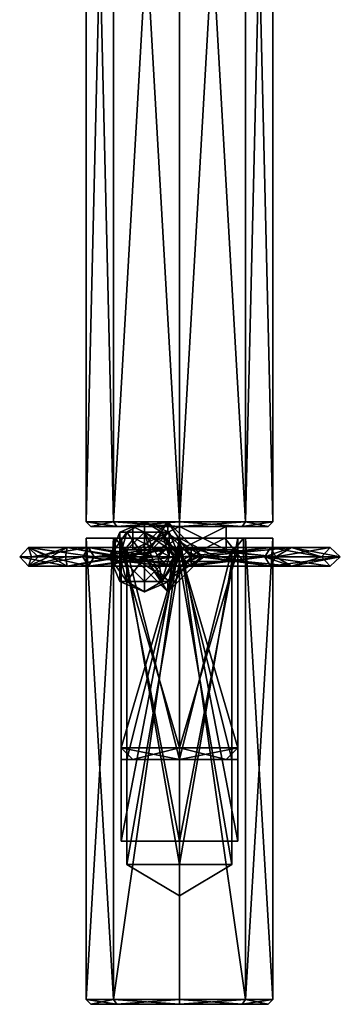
# Model space of a CAD drawing. Header units: millimetres. Extents: x -25 to 25, y -540 to 541.
# Tile 1 of 55: x -7 to 7, y -540 to -497. Entities that reach past the tile are written whole.
import ezdxf

# ---------------------------------------------------------------- set-up
doc = ezdxf.new("R2010")
doc.units = ezdxf.units.MM
doc.header["$LTSCALE"] = 33.374815
for name, color, linetype in [('222', 7, 'CONTINUOUS'), ('223', 7, 'CONTINUOUS'), ('224', 7, 'CONTINUOUS'), ('225', 7, 'CONTINUOUS'), ('226', 7, 'CONTINUOUS'), ('227', 7, 'CONTINUOUS'), ('228', 7, 'CONTINUOUS'), ('229', 7, 'CONTINUOUS'), ('230', 7, 'CONTINUOUS'), ('231', 7, 'CONTINUOUS'), ('232', 7, 'CONTINUOUS'), ('233', 7, 'CONTINUOUS'), ('234', 7, 'CONTINUOUS'), ('235', 7, 'CONTINUOUS'), ('236', 7, 'CONTINUOUS'), ('237', 7, 'CONTINUOUS'), ('238', 7, 'CONTINUOUS'), ('345', 7, 'CONTINUOUS'), ('346', 7, 'CONTINUOUS'), ('347', 7, 'CONTINUOUS'), ('348', 7, 'CONTINUOUS'), ('349', 7, 'CONTINUOUS'), ('350', 7, 'CONTINUOUS'), ('351', 7, 'CONTINUOUS'), ('352', 7, 'CONTINUOUS'), ('353', 7, 'CONTINUOUS'), ('354', 7, 'CONTINUOUS'), ('355', 7, 'CONTINUOUS'), ('356', 7, 'CONTINUOUS'), ('357', 7, 'CONTINUOUS'), ('368', 7, 'CONTINUOUS'), ('369', 7, 'CONTINUOUS'), ('370', 7, 'CONTINUOUS'), ('560', 7, 'CONTINUOUS'), ('561', 7, 'CONTINUOUS'), ('562', 7, 'CONTINUOUS'), ('563', 7, 'CONTINUOUS'), ('564', 7, 'CONTINUOUS'), ('565', 7, 'CONTINUOUS'), ('572', 7, 'CONTINUOUS'), ('573', 7, 'CONTINUOUS'), ('574', 7, 'CONTINUOUS'), ('575', 7, 'CONTINUOUS'), ('576', 7, 'CONTINUOUS'), ('577', 7, 'CONTINUOUS'), ('578', 7, 'CONTINUOUS'), ('579', 7, 'CONTINUOUS'), ('580', 7, 'CONTINUOUS'), ('581', 7, 'CONTINUOUS'), ('582', 7, 'CONTINUOUS'), ('583', 7, 'CONTINUOUS'), ('584', 7, 'CONTINUOUS'), ('585', 7, 'CONTINUOUS'), ('586', 7, 'CONTINUOUS'), ('587', 7, 'CONTINUOUS')]:
    doc.layers.add(name, color=color, linetype=linetype)

msp = doc.modelspace()

# ---------------------------------------------------------------- linework, layer by layer
at = {"layer": '222', "linetype": 'CONTINUOUS'}
for points in [[(-0.902, -520.3, -52.061), (-0.5, -519.9, -52), (-0.906, -520.3, -52.123), (-0.902, -520.3, -52.061)], [(-0.906, -520.3, -52.123), (-0.5, -519.9, -52), (-0.552, -519.9, -52.408), (-0.906, -520.3, -52.123)], [(-0.9, -520.3, -52), (-0.5, -519.9, -52), (-0.902, -520.3, -52.061), (-0.9, -520.3, -52)], [(-0.132, -520.3, -52.359), (-0.227, -520.3, -52.706), (-0.552, -519.9, -52.408), (-0.132, -520.3, -52.359)], [(-0.1, -520.3, -52), (-0.132, -520.3, -52.359), (-0.552, -519.9, -52.408), (-0.1, -520.3, -52)], [(-0.5, -519.9, -52), (-0.1, -520.3, -52), (-0.552, -519.9, -52.408), (-0.5, -519.9, -52)]]:
    msp.add_3dface(points, dxfattribs=at)
at = {"layer": '223', "linetype": 'CONTINUOUS'}
for points in [[(-2.561, -519.239, -53.5), (-2.25, -519.239, -52.75), (-1.5, -518.8, -53.5), (-2.561, -519.239, -53.5)], [(-2.25, -519.239, -52.75), (-1.5, -519.239, -52.439), (-1.5, -518.8, -53.5), (-2.25, -519.239, -52.75)], [(-1.5, -519.239, -52.439), (-0.75, -519.239, -52.75), (-1.5, -518.8, -53.5), (-1.5, -519.239, -52.439)], [(-0.75, -519.239, -52.75), (-0.439, -519.239, -53.5), (-1.5, -518.8, -53.5), (-0.75, -519.239, -52.75)], [(-3, -520.3, -53.5), (-2.561, -520.3, -52.439), (-2.561, -519.239, -53.5), (-3, -520.3, -53.5)], [(-2.561, -520.3, -52.439), (-1.5, -520.3, -52), (-2.25, -519.239, -52.75), (-2.561, -520.3, -52.439)], [(-2.561, -519.239, -53.5), (-2.561, -520.3, -52.439), (-2.25, -519.239, -52.75), (-2.561, -519.239, -53.5)], [(-2.25, -519.239, -52.75), (-1.5, -520.3, -52), (-1.5, -519.239, -52.439), (-2.25, -519.239, -52.75)], [(-0.906, -520.3, -52.123), (-0.552, -519.9, -52.408), (-1.5, -519.239, -52.439), (-0.906, -520.3, -52.123)], [(-1.197, -520.3, -52.031), (-0.906, -520.3, -52.123), (-1.5, -519.239, -52.439), (-1.197, -520.3, -52.031)], [(-1.5, -519.239, -52.439), (-0.552, -519.9, -52.408), (-0.75, -519.239, -52.75), (-1.5, -519.239, -52.439)], [(-1.5, -520.3, -52), (-1.197, -520.3, -52.031), (-1.5, -519.239, -52.439), (-1.5, -520.3, -52)], [(-0.552, -519.9, -52.408), (-0.227, -520.3, -52.706), (-0.75, -519.239, -52.75), (-0.552, -519.9, -52.408)], [(-0.75, -519.239, -52.75), (-0.227, -520.3, -52.706), (-0.058, -520.3, -53.087), (-0.75, -519.239, -52.75)], [(-0.439, -519.239, -53.5), (-0.75, -519.239, -52.75), (0, -520.3, -53.5), (-0.439, -519.239, -53.5)], [(0, -520.3, -53.5), (-0.75, -519.239, -52.75), (-0.058, -520.3, -53.087), (0, -520.3, -53.5)]]:
    msp.add_3dface(points, dxfattribs=at)
at = {"layer": '224', "linetype": 'CONTINUOUS'}
for points in [[(-2.561, -519.239, -53.5), (-1.5, -518.8, -53.5), (-2.25, -519.239, -54.25), (-2.561, -519.239, -53.5)], [(-1.5, -518.8, -53.5), (-1.5, -519.239, -54.561), (-2.25, -519.239, -54.25), (-1.5, -518.8, -53.5)], [(-1.5, -518.8, -53.5), (-0.439, -519.239, -53.5), (-0.75, -519.239, -54.25), (-1.5, -518.8, -53.5)], [(-1.5, -518.8, -53.5), (-0.75, -519.239, -54.25), (-1.5, -519.239, -54.561), (-1.5, -518.8, -53.5)], [(-3, -520.3, -53.5), (-2.561, -519.239, -53.5), (-2.25, -519.239, -54.25), (-3, -520.3, -53.5)], [(-2.561, -520.3, -54.561), (-3, -520.3, -53.5), (-2.25, -519.239, -54.25), (-2.561, -520.3, -54.561)], [(-1.5, -520.3, -55), (-2.561, -520.3, -54.561), (-1.5, -519.239, -54.561), (-1.5, -520.3, -55)], [(-1.5, -519.239, -54.561), (-2.561, -520.3, -54.561), (-2.25, -519.239, -54.25), (-1.5, -519.239, -54.561)], [(-0.439, -520.3, -54.561), (-1.5, -520.3, -55), (-0.75, -519.239, -54.25), (-0.439, -520.3, -54.561)], [(-0.75, -519.239, -54.25), (-1.5, -520.3, -55), (-1.5, -519.239, -54.561), (-0.75, -519.239, -54.25)], [(-0.439, -519.239, -53.5), (-0.439, -520.3, -54.561), (-0.75, -519.239, -54.25), (-0.439, -519.239, -53.5)], [(-0.439, -519.239, -53.5), (0, -520.3, -53.5), (-0.439, -520.3, -54.561), (-0.439, -519.239, -53.5)]]:
    msp.add_3dface(points, dxfattribs=at)
at = {"layer": '225', "linetype": 'CONTINUOUS'}
for points in [[(-2.561, -520.3, -52.439), (-3, -520.3, -53.5), (-2.25, -521.361, -52.75), (-2.561, -520.3, -52.439)], [(-2.25, -521.361, -52.75), (-3, -520.3, -53.5), (-2.561, -521.361, -53.5), (-2.25, -521.361, -52.75)], [(-1.5, -520.3, -52), (-2.561, -520.3, -52.439), (-1.5, -521.361, -52.439), (-1.5, -520.3, -52)], [(-1.5, -521.361, -52.439), (-2.561, -520.3, -52.439), (-2.25, -521.361, -52.75), (-1.5, -521.361, -52.439)], [(-1.197, -520.3, -52.031), (-1.5, -520.3, -52), (-0.75, -521.361, -52.75), (-1.197, -520.3, -52.031)], [(-0.75, -521.361, -52.75), (-1.5, -520.3, -52), (-1.5, -521.361, -52.439), (-0.75, -521.361, -52.75)], [(-0.906, -520.3, -52.123), (-1.197, -520.3, -52.031), (-0.75, -521.361, -52.75), (-0.906, -520.3, -52.123)], [(-0.556, -520.7, -52.405), (-0.906, -520.3, -52.123), (-0.75, -521.361, -52.75), (-0.556, -520.7, -52.405)], [(-0.058, -520.3, -53.087), (-0.227, -520.3, -52.706), (-0.439, -521.361, -53.5), (-0.058, -520.3, -53.087)], [(-0.227, -520.3, -52.706), (-0.317, -520.579, -52.621), (-0.439, -521.361, -53.5), (-0.227, -520.3, -52.706)], [(0, -520.3, -53.5), (-0.058, -520.3, -53.087), (-0.439, -521.361, -53.5), (0, -520.3, -53.5)], [(-0.317, -520.579, -52.621), (-0.556, -520.7, -52.405), (-0.75, -521.361, -52.75), (-0.317, -520.579, -52.621)], [(-0.439, -521.361, -53.5), (-0.317, -520.579, -52.621), (-0.75, -521.361, -52.75), (-0.439, -521.361, -53.5)], [(-2.25, -521.361, -52.75), (-2.561, -521.361, -53.5), (-1.5, -521.8, -53.5), (-2.25, -521.361, -52.75)], [(-1.5, -521.361, -52.439), (-2.25, -521.361, -52.75), (-1.5, -521.8, -53.5), (-1.5, -521.361, -52.439)], [(-0.439, -521.361, -53.5), (-0.75, -521.361, -52.75), (-1.5, -521.8, -53.5), (-0.439, -521.361, -53.5)], [(-0.75, -521.361, -52.75), (-1.5, -521.361, -52.439), (-1.5, -521.8, -53.5), (-0.75, -521.361, -52.75)]]:
    msp.add_3dface(points, dxfattribs=at)
at = {"layer": '226', "linetype": 'CONTINUOUS'}
for points in [[(-2.561, -521.361, -53.5), (-3, -520.3, -53.5), (-2.561, -520.3, -54.561), (-2.561, -521.361, -53.5)], [(-2.561, -521.361, -53.5), (-2.561, -520.3, -54.561), (-2.25, -521.361, -54.25), (-2.561, -521.361, -53.5)], [(-2.561, -520.3, -54.561), (-1.5, -520.3, -55), (-2.25, -521.361, -54.25), (-2.561, -520.3, -54.561)], [(-2.25, -521.361, -54.25), (-1.5, -520.3, -55), (-1.5, -521.361, -54.561), (-2.25, -521.361, -54.25)], [(-1.5, -521.361, -54.561), (-1.5, -520.3, -55), (-0.439, -520.3, -54.561), (-1.5, -521.361, -54.561)], [(-0.75, -521.361, -54.25), (-1.5, -521.361, -54.561), (-0.439, -520.3, -54.561), (-0.75, -521.361, -54.25)], [(0, -520.3, -53.5), (-0.439, -521.361, -53.5), (-0.75, -521.361, -54.25), (0, -520.3, -53.5)], [(0, -520.3, -53.5), (-0.75, -521.361, -54.25), (-0.439, -520.3, -54.561), (0, -520.3, -53.5)], [(-1.5, -521.8, -53.5), (-2.561, -521.361, -53.5), (-2.25, -521.361, -54.25), (-1.5, -521.8, -53.5)], [(-1.5, -521.8, -53.5), (-2.25, -521.361, -54.25), (-1.5, -521.361, -54.561), (-1.5, -521.8, -53.5)], [(-0.439, -521.361, -53.5), (-1.5, -521.8, -53.5), (-0.75, -521.361, -54.25), (-0.439, -521.361, -53.5)], [(-1.5, -521.8, -53.5), (-1.5, -521.361, -54.561), (-0.75, -521.361, -54.25), (-1.5, -521.8, -53.5)]]:
    msp.add_3dface(points, dxfattribs=at)
at = {"layer": '227', "linetype": 'CONTINUOUS'}
for points in [[(-0.902, -520.3, -52.061), (-0.906, -520.3, -52.123), (-0.556, -520.7, -52.405), (-0.902, -520.3, -52.061)], [(-0.9, -520.3, -52), (-0.902, -520.3, -52.061), (-0.556, -520.7, -52.405), (-0.9, -520.3, -52)], [(-0.9, -520.3, -52), (-0.556, -520.7, -52.405), (-0.5, -520.7, -52), (-0.9, -520.3, -52)], [(-0.227, -520.3, -52.706), (-0.132, -520.3, -52.359), (-0.5, -520.7, -52), (-0.227, -520.3, -52.706)], [(-0.317, -520.579, -52.621), (-0.227, -520.3, -52.706), (-0.5, -520.7, -52), (-0.317, -520.579, -52.621)], [(-0.132, -520.3, -52.359), (-0.1, -520.3, -52), (-0.5, -520.7, -52), (-0.132, -520.3, -52.359)], [(-0.556, -520.7, -52.405), (-0.317, -520.579, -52.621), (-0.5, -520.7, -52), (-0.556, -520.7, -52.405)]]:
    msp.add_3dface(points, dxfattribs=at)
at = {"layer": '228', "linetype": 'CONTINUOUS'}
for points in [[(-0.9, -520.3, -52), (-0.5, -520.7, -52), (-0.9, -520.3, -12), (-0.9, -520.3, -52)], [(-0.9, -520.3, -12), (-0.5, -520.7, -52), (-0.5, -520.7, -12), (-0.9, -520.3, -12)], [(-0.5, -520.7, -52), (-0.1, -520.3, -52), (-0.5, -520.7, -12), (-0.5, -520.7, -52)], [(-0.5, -520.7, -12), (-0.1, -520.3, -52), (-0.1, -520.3, -12), (-0.5, -520.7, -12)]]:
    msp.add_3dface(points, dxfattribs=at)
at = {"layer": '229', "linetype": 'CONTINUOUS'}
for points in [[(-0.5, -519.9, -52), (-0.9, -520.3, -52), (-0.5, -519.9, -12), (-0.5, -519.9, -52)], [(-0.9, -520.3, -52), (-0.9, -520.3, -12), (-0.5, -519.9, -12), (-0.9, -520.3, -52)], [(-0.1, -520.3, -52), (-0.5, -519.9, -52), (-0.1, -520.3, -12), (-0.1, -520.3, -52)], [(-0.1, -520.3, -12), (-0.5, -519.9, -52), (-0.5, -519.9, -12), (-0.1, -520.3, -12)]]:
    msp.add_3dface(points, dxfattribs=at)
at = {"layer": '230', "linetype": 'CONTINUOUS'}
for points in [[(-4.14, -520.3, -5.52), (-3.9, -519.9, -5.2), (-1.755, -520.3, -8.378), (-4.14, -520.3, -5.52)], [(-0.5, -519.9, -12), (-0.9, -520.3, -12), (-3.9, -519.9, -5.2), (-0.5, -519.9, -12)], [(-3.9, -519.9, -5.2), (-0.9, -520.3, -12), (-1.755, -520.3, -8.378), (-3.9, -519.9, -5.2)], [(-3.66, -520.3, -4.88), (-0.5, -519.9, -12), (-3.9, -519.9, -5.2), (-3.66, -520.3, -4.88)], [(-1.04, -520.3, -8.02), (-0.5, -519.9, -12), (-3.66, -520.3, -4.88), (-1.04, -520.3, -8.02)], [(-0.1, -520.3, -12), (-0.5, -519.9, -12), (-1.04, -520.3, -8.02), (-0.1, -520.3, -12)]]:
    msp.add_3dface(points, dxfattribs=at)
at = {"layer": '231', "linetype": 'CONTINUOUS'}
for points in [[(-0.5, -520.7, -12), (-4.14, -520.3, -5.52), (-1.755, -520.3, -8.378), (-0.5, -520.7, -12)], [(-4.14, -520.3, -5.52), (-0.5, -520.7, -12), (-3.9, -520.7, -5.2), (-4.14, -520.3, -5.52)], [(-0.5, -520.7, -12), (-0.1, -520.3, -12), (-3.9, -520.7, -5.2), (-0.5, -520.7, -12)], [(-0.1, -520.3, -12), (-1.04, -520.3, -8.02), (-3.9, -520.7, -5.2), (-0.1, -520.3, -12)], [(-1.04, -520.3, -8.02), (-3.66, -520.3, -4.88), (-3.9, -520.7, -5.2), (-1.04, -520.3, -8.02)], [(-0.9, -520.3, -12), (-0.5, -520.7, -12), (-1.755, -520.3, -8.378), (-0.9, -520.3, -12)]]:
    msp.add_3dface(points, dxfattribs=at)
at = {"layer": '232', "linetype": 'CONTINUOUS'}
for points in [[(-6.471, -520.7, -0.614), (-4.808, -520.7, 4.374), (-6.85, -520.3, 0.825), (-6.471, -520.7, -0.614)], [(-6.345, -520.3, -2.711), (-6.471, -520.7, -0.614), (-6.85, -520.3, 0.825), (-6.345, -520.3, -2.711)], [(-6.85, -520.3, 0.825), (-4.808, -520.7, 4.374), (-5.52, -520.3, 4.14), (-6.85, -520.3, 0.825)], [(-4.14, -520.3, -5.52), (-3.9, -520.7, -5.2), (-6.471, -520.7, -0.614), (-4.14, -520.3, -5.52)], [(-4.14, -520.3, -5.52), (-6.471, -520.7, -0.614), (-6.345, -520.3, -2.711), (-4.14, -520.3, -5.52)], [(-6.471, -520.7, -0.614), (-3.9, -520.7, -5.2), (-5.61, -520.3, -2.396), (-6.471, -520.7, -0.614)], [(-4.808, -520.7, 4.374), (-6.471, -520.7, -0.614), (-4.88, -520.3, 3.66), (-4.808, -520.7, 4.374)], [(-4.88, -520.3, 3.66), (-6.471, -520.7, -0.614), (-6.056, -520.3, 0.729), (-4.88, -520.3, 3.66)], [(-6.056, -520.3, 0.729), (-6.471, -520.7, -0.614), (-5.61, -520.3, -2.396), (-6.056, -520.3, 0.729)], [(-3.9, -520.7, -5.2), (-3.66, -520.3, -4.88), (-5.61, -520.3, -2.396), (-3.9, -520.7, -5.2)], [(-5.52, -520.3, 4.14), (-4.808, -520.7, 4.374), (-2.71, -520.3, 6.345), (-5.52, -520.3, 4.14)], [(-2.396, -520.3, 5.61), (-4.808, -520.7, 4.374), (-4.88, -520.3, 3.66), (-2.396, -520.3, 5.61)], [(0, -520.7, 6.5), (-4.808, -520.7, 4.374), (-2.396, -520.3, 5.61), (0, -520.7, 6.5)], [(-4.808, -520.7, 4.374), (0, -520.7, 6.5), (-2.71, -520.3, 6.345), (-4.808, -520.7, 4.374)], [(-2.71, -520.3, 6.345), (0, -520.7, 6.5), (0.826, -520.3, 6.85), (-2.71, -520.3, 6.345)], [(0.73, -520.3, 6.056), (0, -520.7, 6.5), (-2.396, -520.3, 5.61), (0.73, -520.3, 6.056)], [(4.808, -520.7, 4.374), (0, -520.7, 6.5), (3.66, -520.3, 4.88), (4.808, -520.7, 4.374)], [(0, -520.7, 6.5), (4.808, -520.7, 4.374), (0.826, -520.3, 6.85), (0, -520.7, 6.5)], [(3.66, -520.3, 4.88), (0, -520.7, 6.5), (0.73, -520.3, 6.056), (3.66, -520.3, 4.88)], [(0.826, -520.3, 6.85), (4.808, -520.7, 4.374), (4.14, -520.3, 5.52), (0.826, -520.3, 6.85)], [(6.1, -520.3), (4.808, -520.7, 4.374), (3.66, -520.3, 4.88), (6.1, -520.3)], [(3.9, -520.7, -5.2), (6.471, -520.7, -0.614), (3.66, -520.3, -4.88), (3.9, -520.7, -5.2)], [(3.66, -520.3, -4.88), (6.471, -520.7, -0.614), (6.1, -520.3), (3.66, -520.3, -4.88)], [(6.471, -520.7, -0.614), (3.9, -520.7, -5.2), (6.9, -520.3), (6.471, -520.7, -0.614)], [(6.9, -520.3), (3.9, -520.7, -5.2), (4.14, -520.3, -5.52), (6.9, -520.3)], [(4.14, -520.3, 5.52), (4.808, -520.7, 4.374), (6.9, -520.3), (4.14, -520.3, 5.52)], [(6.471, -520.7, -0.614), (4.808, -520.7, 4.374), (6.1, -520.3), (6.471, -520.7, -0.614)], [(4.808, -520.7, 4.374), (6.471, -520.7, -0.614), (6.9, -520.3), (4.808, -520.7, 4.374)]]:
    msp.add_3dface(points, dxfattribs=at)
at = {"layer": '233', "linetype": 'CONTINUOUS'}
for points in [[(-6.345, -520.3, -2.711), (-6.85, -520.3, 0.825), (-6.471, -519.9, -0.614), (-6.345, -520.3, -2.711)], [(-6.85, -520.3, 0.825), (-5.52, -520.3, 4.14), (-6.471, -519.9, -0.614), (-6.85, -520.3, 0.825)], [(-3.66, -520.3, -4.88), (-3.9, -519.9, -5.2), (-6.471, -519.9, -0.614), (-3.66, -520.3, -4.88)], [(-5.61, -520.3, -2.396), (-3.66, -520.3, -4.88), (-6.471, -519.9, -0.614), (-5.61, -520.3, -2.396)], [(-3.9, -519.9, -5.2), (-6.345, -520.3, -2.711), (-6.471, -519.9, -0.614), (-3.9, -519.9, -5.2)], [(-6.056, -520.3, 0.729), (-5.61, -520.3, -2.396), (-6.471, -519.9, -0.614), (-6.056, -520.3, 0.729)], [(-6.056, -520.3, 0.729), (-6.471, -519.9, -0.614), (-4.808, -519.9, 4.374), (-6.056, -520.3, 0.729)], [(-6.471, -519.9, -0.614), (-5.52, -520.3, 4.14), (-4.808, -519.9, 4.374), (-6.471, -519.9, -0.614)], [(-3.9, -519.9, -5.2), (-4.14, -520.3, -5.52), (-6.345, -520.3, -2.711), (-3.9, -519.9, -5.2)], [(-4.88, -520.3, 3.66), (-6.056, -520.3, 0.729), (-4.808, -519.9, 4.374), (-4.88, -520.3, 3.66)], [(-5.52, -520.3, 4.14), (-2.71, -520.3, 6.345), (-4.808, -519.9, 4.374), (-5.52, -520.3, 4.14)], [(-2.396, -520.3, 5.61), (-4.88, -520.3, 3.66), (-4.808, -519.9, 4.374), (-2.396, -520.3, 5.61)], [(-2.396, -520.3, 5.61), (-4.808, -519.9, 4.374), (0, -519.9, 6.5), (-2.396, -520.3, 5.61)], [(-4.808, -519.9, 4.374), (-2.71, -520.3, 6.345), (0, -519.9, 6.5), (-4.808, -519.9, 4.374)], [(-2.71, -520.3, 6.345), (0.826, -520.3, 6.85), (0, -519.9, 6.5), (-2.71, -520.3, 6.345)], [(0.73, -520.3, 6.056), (-2.396, -520.3, 5.61), (0, -519.9, 6.5), (0.73, -520.3, 6.056)], [(0.73, -520.3, 6.056), (0, -519.9, 6.5), (4.808, -519.9, 4.374), (0.73, -520.3, 6.056)], [(0.826, -520.3, 6.85), (4.14, -520.3, 5.52), (0, -519.9, 6.5), (0.826, -520.3, 6.85)], [(0, -519.9, 6.5), (4.14, -520.3, 5.52), (4.808, -519.9, 4.374), (0, -519.9, 6.5)], [(3.66, -520.3, 4.88), (0.73, -520.3, 6.056), (4.808, -519.9, 4.374), (3.66, -520.3, 4.88)], [(3.66, -520.3, -4.88), (6.1, -520.3), (3.9, -519.9, -5.2), (3.66, -520.3, -4.88)], [(6.1, -520.3), (3.66, -520.3, 4.88), (4.808, -519.9, 4.374), (6.1, -520.3)], [(6.1, -520.3), (6.471, -519.9, -0.614), (3.9, -519.9, -5.2), (6.1, -520.3)], [(6.471, -519.9, -0.614), (4.14, -520.3, -5.52), (3.9, -519.9, -5.2), (6.471, -519.9, -0.614)], [(4.14, -520.3, 5.52), (6.9, -520.3), (4.808, -519.9, 4.374), (4.14, -520.3, 5.52)], [(6.9, -520.3), (4.14, -520.3, -5.52), (6.471, -519.9, -0.614), (6.9, -520.3)], [(6.1, -520.3), (4.808, -519.9, 4.374), (6.471, -519.9, -0.614), (6.1, -520.3)], [(4.808, -519.9, 4.374), (6.9, -520.3), (6.471, -519.9, -0.614), (4.808, -519.9, 4.374)]]:
    msp.add_3dface(points, dxfattribs=at)
at = {"layer": '234', "linetype": 'CONTINUOUS'}
for points in [[(1.04, -520.3, -8.02), (3.9, -519.9, -5.2), (0.1, -520.3, -12), (1.04, -520.3, -8.02)], [(0.1, -520.3, -12), (3.9, -519.9, -5.2), (0.5, -519.9, -12), (0.1, -520.3, -12)], [(3.9, -519.9, -5.2), (4.14, -520.3, -5.52), (0.5, -519.9, -12), (3.9, -519.9, -5.2)], [(0.5, -519.9, -12), (4.14, -520.3, -5.52), (1.755, -520.3, -8.378), (0.5, -519.9, -12)], [(0.9, -520.3, -12), (0.5, -519.9, -12), (1.755, -520.3, -8.378), (0.9, -520.3, -12)], [(3.66, -520.3, -4.88), (3.9, -519.9, -5.2), (1.04, -520.3, -8.02), (3.66, -520.3, -4.88)]]:
    msp.add_3dface(points, dxfattribs=at)
at = {"layer": '235', "linetype": 'CONTINUOUS'}
for points in [[(1.04, -520.3, -8.02), (0.1, -520.3, -12), (0.5, -520.7, -12), (1.04, -520.3, -8.02)], [(3.9, -520.7, -5.2), (3.66, -520.3, -4.88), (0.5, -520.7, -12), (3.9, -520.7, -5.2)], [(0.9, -520.3, -12), (3.9, -520.7, -5.2), (0.5, -520.7, -12), (0.9, -520.3, -12)], [(3.66, -520.3, -4.88), (1.04, -520.3, -8.02), (0.5, -520.7, -12), (3.66, -520.3, -4.88)], [(3.9, -520.7, -5.2), (0.9, -520.3, -12), (1.755, -520.3, -8.378), (3.9, -520.7, -5.2)], [(4.14, -520.3, -5.52), (3.9, -520.7, -5.2), (1.755, -520.3, -8.378), (4.14, -520.3, -5.52)]]:
    msp.add_3dface(points, dxfattribs=at)
at = {"layer": '236', "linetype": 'CONTINUOUS'}
for points in [[(0.5, -520.7, -12), (0.1, -520.3, -12), (0.5, -520.7, -512), (0.5, -520.7, -12)], [(0.5, -520.7, -512), (0.1, -520.3, -12), (0.1, -520.3, -262), (0.5, -520.7, -512)], [(0.1, -520.3, -512), (0.5, -520.7, -512), (0.1, -520.3, -262), (0.1, -520.3, -512)], [(0.9, -520.3, -12), (0.5, -520.7, -12), (0.9, -520.3, -262), (0.9, -520.3, -12)], [(0.9, -520.3, -262), (0.5, -520.7, -12), (0.9, -520.3, -512), (0.9, -520.3, -262)], [(0.9, -520.3, -512), (0.5, -520.7, -12), (0.5, -520.7, -512), (0.9, -520.3, -512)]]:
    msp.add_3dface(points, dxfattribs=at)
at = {"layer": '237', "linetype": 'CONTINUOUS'}
for points in [[(0.1, -520.3, -12), (0.5, -519.9, -12), (0.1, -520.3, -262), (0.1, -520.3, -12)], [(0.5, -519.9, -12), (0.1, -520.3, -512), (0.1, -520.3, -262), (0.5, -519.9, -12)], [(0.1, -520.3, -512), (0.5, -519.9, -12), (0.5, -519.9, -512), (0.1, -520.3, -512)], [(0.5, -519.9, -12), (0.9, -520.3, -12), (0.5, -519.9, -512), (0.5, -519.9, -12)], [(0.9, -520.3, -12), (0.9, -520.3, -262), (0.5, -519.9, -512), (0.9, -520.3, -12)], [(0.9, -520.3, -262), (0.9, -520.3, -512), (0.5, -519.9, -512), (0.9, -520.3, -262)]]:
    msp.add_3dface(points, dxfattribs=at)
at = {"layer": '238', "linetype": 'CONTINUOUS'}
for points in [[(0.5, -520.7, -512), (0.1, -520.3, -512), (0.5, -519.9, -512), (0.5, -520.7, -512)], [(0.9, -520.3, -512), (0.5, -520.7, -512), (0.5, -519.9, -512), (0.9, -520.3, -512)]]:
    msp.add_3dface(points, dxfattribs=at)
at = {"layer": '345', "linetype": 'CONTINUOUS'}
for points in [[(-0.001, -469.5, 4), (-4, -469.5), (-2.828, -518.8, 2.828), (-0.001, -469.5, 4)], [(-2.828, -518.8, 2.828), (-4, -469.5), (-4, -518.8), (-2.828, -518.8, 2.828)], [(0, -518.8, 4), (-0.001, -469.5, 4), (-2.828, -518.8, 2.828), (0, -518.8, 4)], [(2.828, -469.5, 2.829), (-0.001, -469.5, 4), (0, -518.8, 4), (2.828, -469.5, 2.829)], [(2.828, -518.8, 2.828), (2.828, -469.5, 2.829), (0, -518.8, 4), (2.828, -518.8, 2.828)], [(4, -469.5), (2.828, -469.5, 2.829), (4, -518.8), (4, -469.5)], [(4, -518.8), (2.828, -469.5, 2.829), (2.828, -518.8, 2.828), (4, -518.8)]]:
    msp.add_3dface(points, dxfattribs=at)
at = {"layer": '346', "linetype": 'CONTINUOUS'}
for points in [[(-4, -469.5), (-2.828, -469.5, -2.829), (-4, -518.8), (-4, -469.5)], [(-4, -518.8), (-2.828, -469.5, -2.829), (-2.828, -518.8, -2.828), (-4, -518.8)], [(-2.828, -469.5, -2.829), (0.001, -469.5, -4), (0, -518.8, -4), (-2.828, -469.5, -2.829)], [(-2.828, -518.8, -2.828), (-2.828, -469.5, -2.829), (0, -518.8, -4), (-2.828, -518.8, -2.828)], [(0, -518.8, -4), (0.001, -469.5, -4), (2.828, -518.8, -2.828), (0, -518.8, -4)], [(0.001, -469.5, -4), (4, -469.5), (2.828, -518.8, -2.828), (0.001, -469.5, -4)], [(4, -469.5), (4, -518.8), (2.828, -518.8, -2.828), (4, -469.5)]]:
    msp.add_3dface(points, dxfattribs=at)
at = {"layer": '347', "linetype": 'CONTINUOUS'}
for points in [[(-4, -518.8), (-2.828, -518.8, -2.828), (-3.8, -519), (-4, -518.8)], [(-3.8, -519), (-2.828, -518.8, -2.828), (-2.688, -519, -2.686), (-3.8, -519)], [(-2.828, -518.8, -2.828), (0, -518.8, -4), (-2.688, -519, -2.686), (-2.828, -518.8, -2.828)], [(0, -518.8, -4), (0, -519, -3.8), (-2.688, -519, -2.686), (0, -518.8, -4)], [(0, -518.8, -4), (2.828, -518.8, -2.828), (0, -519, -3.8), (0, -518.8, -4)], [(0, -519, -3.8), (2.828, -518.8, -2.828), (2.686, -519, -2.688), (0, -519, -3.8)], [(2.828, -518.8, -2.828), (4, -518.8), (2.686, -519, -2.688), (2.828, -518.8, -2.828)], [(2.686, -519, -2.688), (4, -518.8), (3.8, -519), (2.686, -519, -2.688)]]:
    msp.add_3dface(points, dxfattribs=at)
at = {"layer": '348', "linetype": 'CONTINUOUS'}
for points in [[(-3.8, -519), (-2.688, -519, -2.686), (-2, -519), (-3.8, -519)], [(-2.686, -519, 2.688), (-3.8, -519), (0, -519, 2), (-2.686, -519, 2.688)], [(-3.8, -519), (-2, -519), (0, -519, 2), (-3.8, -519)], [(0, -519, -3.8), (2.686, -519, -2.688), (-2.688, -519, -2.686), (0, -519, -3.8)], [(-2.688, -519, -2.686), (2.686, -519, -2.688), (0, -519, -2), (-2.688, -519, -2.686)], [(-2, -519), (-2.688, -519, -2.686), (0, -519, -2), (-2, -519)], [(0, -519, 3.8), (-2.686, -519, 2.688), (2.688, -519, 2.686), (0, -519, 3.8)], [(2.688, -519, 2.686), (-2.686, -519, 2.688), (0, -519, 2), (2.688, -519, 2.686)], [(2.686, -519, -2.688), (3.8, -519), (0, -519, -2), (2.686, -519, -2.688)], [(0, -519, -2), (3.8, -519), (2, -519), (0, -519, -2)], [(2, -519), (2.688, -519, 2.686), (0, -519, 2), (2, -519)], [(3.8, -519), (2.688, -519, 2.686), (2, -519), (3.8, -519)]]:
    msp.add_3dface(points, dxfattribs=at)
at = {"layer": '349', "linetype": 'CONTINUOUS'}
for points in [[(-2, -519), (0, -519, -2), (-2, -520), (-2, -519)], [(-2, -520), (0, -519, -2), (0, -520, -2), (-2, -520)], [(0, -519, -2), (2, -519), (0, -520, -2), (0, -519, -2)], [(0, -520, -2), (2, -519), (2, -520), (0, -520, -2)]]:
    msp.add_3dface(points, dxfattribs=at)
at = {"layer": '350', "linetype": 'CONTINUOUS'}
for points in [[(0, -519, 2), (-2, -519), (0, -520, 2), (0, -519, 2)], [(-2, -519), (-2, -520), (0, -520, 2), (-2, -519)], [(2, -519), (0, -519, 2), (2, -520), (2, -519)], [(2, -520), (0, -519, 2), (0, -520, 2), (2, -520)]]:
    msp.add_3dface(points, dxfattribs=at)
at = {"layer": '351', "linetype": 'CONTINUOUS'}
for points in [[(-2, -520), (0, -520, -2), (-2.5, -520, -0.001), (-2, -520)], [(0, -520, 2.5), (-2, -520), (-2.5, -520, -0.001), (0, -520, 2.5)], [(-2.5, -520, -0.001), (0, -520, -2), (0, -520, -2.5), (-2.5, -520, -0.001)], [(0, -520, 2), (-2, -520), (0, -520, 2.5), (0, -520, 2)], [(0, -520, -2), (2, -520), (0, -520, -2.5), (0, -520, -2)], [(2, -520), (0, -520, 2), (2.5, -520, 0.001), (2, -520)], [(0, -520, -2.5), (2, -520), (2.5, -520, 0.001), (0, -520, -2.5)], [(0, -520, 2), (0, -520, 2.5), (2.5, -520, 0.001), (0, -520, 2)]]:
    msp.add_3dface(points, dxfattribs=at)
at = {"layer": '352', "linetype": 'CONTINUOUS'}
for points in [[(0, -520, 2.5), (-2.5, -520, -0.001), (0, -528.5, 2.5), (0, -520, 2.5)], [(-2.5, -520, -0.001), (0, -520, -2.5), (-2.5, -528.5), (-2.5, -520, -0.001)], [(0, -528.5, 2.5), (-2.5, -520, -0.001), (-2.5, -528.5), (0, -528.5, 2.5)], [(0, -520, -2.5), (0, -528.5, -2.5), (-2.5, -528.5), (0, -520, -2.5)]]:
    msp.add_3dface(points, dxfattribs=at)
at = {"layer": '353', "linetype": 'CONTINUOUS'}
for points in [[(-2.5, -528.5), (0, -528.5, -2.5), (-2, -529, 0), (-2.5, -528.5)], [(0, -528.5, 2.5), (-2.5, -528.5), (0, -529, 2), (0, -528.5, 2.5)], [(0, -529, 2), (-2.5, -528.5), (-2, -529, 0), (0, -529, 2)], [(0, -528.5, -2.5), (0, -529, -2), (-2, -529, 0), (0, -528.5, -2.5)]]:
    msp.add_3dface(points, dxfattribs=at)
at = {"layer": '354', "linetype": 'CONTINUOUS'}
for points in [[(0, -529, -2), (0, -529, 2), (-2, -529, 0), (0, -529, -2)], [(0, -529, 2), (0, -529, -2), (2, -529, 0), (0, -529, 2)]]:
    msp.add_3dface(points, dxfattribs=at)
at = {"layer": '355', "linetype": 'CONTINUOUS'}
for points in [[(0, -529, -2), (0, -528.5, -2.5), (2.5, -528.5), (0, -529, -2)], [(0, -528.5, 2.5), (0, -529, 2), (2, -529, 0), (0, -528.5, 2.5)], [(0, -528.5, 2.5), (2, -529, 0), (2.5, -528.5), (0, -528.5, 2.5)], [(2, -529, 0), (0, -529, -2), (2.5, -528.5), (2, -529, 0)]]:
    msp.add_3dface(points, dxfattribs=at)
at = {"layer": '356', "linetype": 'CONTINUOUS'}
for points in [[(2.5, -520, 0.001), (0, -520, 2.5), (2.5, -528.5), (2.5, -520, 0.001)], [(0, -520, 2.5), (0, -528.5, 2.5), (2.5, -528.5), (0, -520, 2.5)], [(0, -520, -2.5), (2.5, -520, 0.001), (0, -528.5, -2.5), (0, -520, -2.5)], [(0, -528.5, -2.5), (2.5, -520, 0.001), (2.5, -528.5), (0, -528.5, -2.5)]]:
    msp.add_3dface(points, dxfattribs=at)
at = {"layer": '357', "linetype": 'CONTINUOUS'}
for points in [[(-2.828, -518.8, 2.828), (-4, -518.8), (-2.686, -519, 2.688), (-2.828, -518.8, 2.828)], [(-4, -518.8), (-3.8, -519), (-2.686, -519, 2.688), (-4, -518.8)], [(0, -518.8, 4), (-2.828, -518.8, 2.828), (0, -519, 3.8), (0, -518.8, 4)], [(-2.828, -518.8, 2.828), (-2.686, -519, 2.688), (0, -519, 3.8), (-2.828, -518.8, 2.828)], [(2.828, -518.8, 2.828), (0, -518.8, 4), (2.688, -519, 2.686), (2.828, -518.8, 2.828)], [(0, -518.8, 4), (0, -519, 3.8), (2.688, -519, 2.686), (0, -518.8, 4)], [(3.8, -519), (2.828, -518.8, 2.828), (2.688, -519, 2.686), (3.8, -519)], [(4, -518.8), (2.828, -518.8, 2.828), (3.8, -519), (4, -518.8)]]:
    msp.add_3dface(points, dxfattribs=at)
at = {"layer": '368', "linetype": 'CONTINUOUS'}
for points in [[(0, -520, 2.25), (-2.25, -520), (0, -529, 2.25), (0, -520, 2.25)], [(0, -529, 2.25), (-2.25, -520), (-2.25, -529), (0, -529, 2.25)], [(2.25, -520), (0, -520, 2.25), (2.25, -529), (2.25, -520)], [(2.25, -529), (0, -520, 2.25), (0, -529, 2.25), (2.25, -529)]]:
    msp.add_3dface(points, dxfattribs=at)
at = {"layer": '369', "linetype": 'CONTINUOUS'}
for points in [[(-2.25, -529), (-2.25, -520), (0, -520, -2.25), (-2.25, -529)], [(-2.25, -529), (0, -520, -2.25), (0, -529, -2.25), (-2.25, -529)], [(2.25, -520), (2.25, -529), (0, -529, -2.25), (2.25, -520)], [(0, -520, -2.25), (2.25, -520), (0, -529, -2.25), (0, -520, -2.25)]]:
    msp.add_3dface(points, dxfattribs=at)
at = {"layer": '370', "linetype": 'CONTINUOUS'}
for points in [[(-2.25, -529), (0, -529, -2.25), (-2.5, -529), (-2.25, -529)], [(-2.25, -529), (-2.5, -529), (-0.001, -529, 2.5), (-2.25, -529)], [(-2.5, -529), (0, -529, -2.25), (0.001, -529, -2.5), (-2.5, -529)], [(0, -529, 2.25), (-2.25, -529), (-0.001, -529, 2.5), (0, -529, 2.25)], [(2.5, -529), (0, -529, 2.25), (-0.001, -529, 2.5), (2.5, -529)], [(2.25, -529), (0, -529, 2.25), (2.5, -529), (2.25, -529)], [(0, -529, -2.25), (2.25, -529), (0.001, -529, -2.5), (0, -529, -2.25)], [(0.001, -529, -2.5), (2.25, -529), (2.5, -529), (0.001, -529, -2.5)]]:
    msp.add_3dface(points, dxfattribs=at)
at = {"layer": '560', "linetype": 'CONTINUOUS'}
for points in [[(-2, -520.3, -51.532), (-0.5, -518.8, -51.532), (-1.5, -520.3, -51.532), (-2, -520.3, -51.532)], [(-1.5, -520.3, -51.532), (-0.5, -518.8, -51.532), (-0.499, -519.3, -51.532), (-1.5, -520.3, -51.532)], [(-0.5, -518.8, -51.532), (1, -520.3, -51.532), (-0.499, -519.3, -51.532), (-0.5, -518.8, -51.532)], [(1, -520.3, -51.532), (0.5, -520.3, -51.532), (-0.499, -519.3, -51.532), (1, -520.3, -51.532)], [(-0.5, -521.8, -51.532), (-2, -520.3, -51.532), (-0.501, -521.3, -51.532), (-0.5, -521.8, -51.532)], [(-0.501, -521.3, -51.532), (-2, -520.3, -51.532), (-1.5, -520.3, -51.532), (-0.501, -521.3, -51.532)], [(0.5, -520.3, -51.532), (-0.5, -521.8, -51.532), (-0.501, -521.3, -51.532), (0.5, -520.3, -51.532)], [(1, -520.3, -51.532), (-0.5, -521.8, -51.532), (0.5, -520.3, -51.532), (1, -520.3, -51.532)]]:
    msp.add_3dface(points, dxfattribs=at)
at = {"layer": '561', "linetype": 'CONTINUOUS'}
for points in [[(-0.501, -521.3, -51.532), (-1.5, -520.3, -51.532), (-0.499, -521.3, -11.532), (-0.501, -521.3, -51.532)], [(-1.5, -520.3, -51.532), (-1.5, -520.3, -11.532), (-0.499, -521.3, -11.532), (-1.5, -520.3, -51.532)], [(0.5, -520.3, -51.532), (-0.501, -521.3, -51.532), (0.5, -520.3, -11.532), (0.5, -520.3, -51.532)], [(-0.501, -521.3, -51.532), (-0.499, -521.3, -11.532), (0.5, -520.3, -11.532), (-0.501, -521.3, -51.532)]]:
    msp.add_3dface(points, dxfattribs=at)
at = {"layer": '562', "linetype": 'CONTINUOUS'}
for points in [[(-1.5, -520.3, -51.532), (-0.499, -519.3, -51.532), (-1.5, -520.3, -11.532), (-1.5, -520.3, -51.532)], [(-1.5, -520.3, -11.532), (-0.499, -519.3, -51.532), (-0.501, -519.3, -11.532), (-1.5, -520.3, -11.532)], [(-0.499, -519.3, -51.532), (0.5, -520.3, -51.532), (-0.501, -519.3, -11.532), (-0.499, -519.3, -51.532)], [(0.5, -520.3, -51.532), (0.5, -520.3, -11.532), (-0.501, -519.3, -11.532), (0.5, -520.3, -51.532)]]:
    msp.add_3dface(points, dxfattribs=at)
at = {"layer": '563', "linetype": 'CONTINUOUS'}
for points in [[(-0.5, -518.8, -11.532), (-2, -520.3, -11.532), (-0.501, -519.3, -11.532), (-0.5, -518.8, -11.532)], [(0.5, -520.3, -11.532), (-0.5, -518.8, -11.532), (-0.501, -519.3, -11.532), (0.5, -520.3, -11.532)], [(1, -520.3, -11.532), (-0.5, -518.8, -11.532), (0.5, -520.3, -11.532), (1, -520.3, -11.532)], [(-2, -520.3, -11.532), (-1.5, -520.3, -11.532), (-0.501, -519.3, -11.532), (-2, -520.3, -11.532)], [(-2, -520.3, -11.532), (-0.5, -521.8, -11.532), (-1.5, -520.3, -11.532), (-2, -520.3, -11.532)], [(-1.5, -520.3, -11.532), (-0.5, -521.8, -11.532), (-0.499, -521.3, -11.532), (-1.5, -520.3, -11.532)], [(-0.5, -521.8, -11.532), (1, -520.3, -11.532), (-0.499, -521.3, -11.532), (-0.5, -521.8, -11.532)], [(-0.499, -521.3, -11.532), (1, -520.3, -11.532), (0.5, -520.3, -11.532), (-0.499, -521.3, -11.532)]]:
    msp.add_3dface(points, dxfattribs=at)
at = {"layer": '564', "linetype": 'CONTINUOUS'}
for points in [[(-0.5, -518.8, -51.532), (-2, -520.3, -51.532), (-0.5, -518.8, -11.532), (-0.5, -518.8, -51.532)], [(-0.5, -518.8, -11.532), (-2, -520.3, -51.532), (-2, -520.3, -11.532), (-0.5, -518.8, -11.532)], [(1, -520.3, -51.532), (-0.5, -518.8, -51.532), (1, -520.3, -11.532), (1, -520.3, -51.532)], [(1, -520.3, -11.532), (-0.5, -518.8, -51.532), (-0.5, -518.8, -11.532), (1, -520.3, -11.532)]]:
    msp.add_3dface(points, dxfattribs=at)
at = {"layer": '565', "linetype": 'CONTINUOUS'}
for points in [[(-2, -520.3, -51.532), (-0.5, -521.8, -51.532), (-2, -520.3, -11.532), (-2, -520.3, -51.532)], [(-2, -520.3, -11.532), (-0.5, -521.8, -51.532), (-0.5, -521.8, -11.532), (-2, -520.3, -11.532)], [(-0.5, -521.8, -51.532), (1, -520.3, -51.532), (-0.5, -521.8, -11.532), (-0.5, -521.8, -51.532)], [(1, -520.3, -51.532), (1, -520.3, -11.532), (-0.5, -521.8, -11.532), (1, -520.3, -51.532)]]:
    msp.add_3dface(points, dxfattribs=at)
at = {"layer": '572', "linetype": 'CONTINUOUS'}
for points in [[(-4, -519.5), (-0.003, -519.5, 4), (-1.944, -519.5, 1.945), (-4, -519.5)], [(-2.829, -519.5, -2.828), (-4, -519.5), (-0.001, -519.5, -2.75), (-2.829, -519.5, -2.828)], [(-2.75, -519.5), (-4, -519.5), (-1.944, -519.5, 1.945), (-2.75, -519.5)], [(-4, -519.5), (-2.75, -519.5), (-0.001, -519.5, -2.75), (-4, -519.5)], [(0.003, -519.5, -4), (-2.829, -519.5, -2.828), (-0.001, -519.5, -2.75), (0.003, -519.5, -4)], [(-1.944, -519.5, 1.945), (-0.003, -519.5, 4), (0.001, -519.5, 2.75), (-1.944, -519.5, 1.945)], [(-0.003, -519.5, 4), (2.829, -519.5, 2.828), (0.001, -519.5, 2.75), (-0.003, -519.5, 4)], [(1.944, -519.5, -1.945), (0.003, -519.5, -4), (-0.001, -519.5, -2.75), (1.944, -519.5, -1.945)], [(2.829, -519.5, 2.828), (4, -519.5), (0.001, -519.5, 2.75), (2.829, -519.5, 2.828)], [(0.001, -519.5, 2.75), (4, -519.5), (2.75, -519.5), (0.001, -519.5, 2.75)], [(4, -519.5), (0.003, -519.5, -4), (1.944, -519.5, -1.945), (4, -519.5)], [(2.75, -519.5), (4, -519.5), (1.944, -519.5, -1.945), (2.75, -519.5)]]:
    msp.add_3dface(points, dxfattribs=at)
at = {"layer": '573', "linetype": 'CONTINUOUS'}
for points in [[(-0.003, -519.5, 4), (-4, -519.5), (-2.828, -539.3, 2.828), (-0.003, -519.5, 4)], [(-2.828, -539.3, 2.828), (-4, -519.5), (-4, -539.3), (-2.828, -539.3, 2.828)], [(0, -539.3, 4), (-0.003, -519.5, 4), (-2.828, -539.3, 2.828), (0, -539.3, 4)], [(2.829, -519.5, 2.828), (-0.003, -519.5, 4), (2.828, -539.3, 2.828), (2.829, -519.5, 2.828)], [(-0.003, -519.5, 4), (0, -539.3, 4), (2.828, -539.3, 2.828), (-0.003, -519.5, 4)], [(4, -539.3), (2.829, -519.5, 2.828), (2.828, -539.3, 2.828), (4, -539.3)], [(4, -519.5), (2.829, -519.5, 2.828), (4, -539.3), (4, -519.5)]]:
    msp.add_3dface(points, dxfattribs=at)
at = {"layer": '574', "linetype": 'CONTINUOUS'}
for points in [[(-2.828, -539.3, 2.828), (-4, -539.3), (-2.686, -539.5, 2.688), (-2.828, -539.3, 2.828)], [(-2.686, -539.5, 2.688), (-4, -539.3), (-3.8, -539.5), (-2.686, -539.5, 2.688)], [(0, -539.3, 4), (-2.828, -539.3, 2.828), (0, -539.5, 3.8), (0, -539.3, 4)], [(0, -539.5, 3.8), (-2.828, -539.3, 2.828), (-2.686, -539.5, 2.688), (0, -539.5, 3.8)], [(2.828, -539.3, 2.828), (0, -539.3, 4), (2.688, -539.5, 2.686), (2.828, -539.3, 2.828)], [(0, -539.3, 4), (0, -539.5, 3.8), (2.688, -539.5, 2.686), (0, -539.3, 4)], [(3.8, -539.5), (2.828, -539.3, 2.828), (2.688, -539.5, 2.686), (3.8, -539.5)], [(4, -539.3), (2.828, -539.3, 2.828), (3.8, -539.5), (4, -539.3)]]:
    msp.add_3dface(points, dxfattribs=at)
at = {"layer": '575', "linetype": 'CONTINUOUS'}
for points in [[(-2.686, -539.5, 2.688), (-3.8, -539.5), (2.688, -539.5, 2.686), (-2.686, -539.5, 2.688)], [(-3.8, -539.5), (3.8, -539.5), (2.688, -539.5, 2.686), (-3.8, -539.5)], [(3.8, -539.5), (-3.8, -539.5), (-2.688, -539.5, -2.686), (3.8, -539.5)], [(2.686, -539.5, -2.688), (3.8, -539.5), (-2.688, -539.5, -2.686), (2.686, -539.5, -2.688)], [(0, -539.5, -3.8), (2.686, -539.5, -2.688), (-2.688, -539.5, -2.686), (0, -539.5, -3.8)], [(0, -539.5, 3.8), (-2.686, -539.5, 2.688), (2.688, -539.5, 2.686), (0, -539.5, 3.8)]]:
    msp.add_3dface(points, dxfattribs=at)
at = {"layer": '576', "linetype": 'CONTINUOUS'}
for points in [[(-3.8, -539.5), (-4, -539.3), (-2.828, -539.3, -2.828), (-3.8, -539.5)], [(-2.688, -539.5, -2.686), (-3.8, -539.5), (-2.828, -539.3, -2.828), (-2.688, -539.5, -2.686)], [(0, -539.3, -4), (-2.688, -539.5, -2.686), (-2.828, -539.3, -2.828), (0, -539.3, -4)], [(0, -539.5, -3.8), (-2.688, -539.5, -2.686), (0, -539.3, -4), (0, -539.5, -3.8)], [(2.686, -539.5, -2.688), (0, -539.5, -3.8), (2.828, -539.3, -2.828), (2.686, -539.5, -2.688)], [(2.828, -539.3, -2.828), (0, -539.5, -3.8), (0, -539.3, -4), (2.828, -539.3, -2.828)], [(4, -539.3), (3.8, -539.5), (2.686, -539.5, -2.688), (4, -539.3)], [(4, -539.3), (2.686, -539.5, -2.688), (2.828, -539.3, -2.828), (4, -539.3)]]:
    msp.add_3dface(points, dxfattribs=at)
at = {"layer": '577', "linetype": 'CONTINUOUS'}
for points in [[(-4, -519.5), (-2.829, -519.5, -2.828), (-4, -539.3), (-4, -519.5)], [(-4, -539.3), (-2.829, -519.5, -2.828), (-2.828, -539.3, -2.828), (-4, -539.3)], [(-2.829, -519.5, -2.828), (0.003, -519.5, -4), (-2.828, -539.3, -2.828), (-2.829, -519.5, -2.828)], [(0.003, -519.5, -4), (0, -539.3, -4), (-2.828, -539.3, -2.828), (0.003, -519.5, -4)], [(0.003, -519.5, -4), (2.828, -539.3, -2.828), (0, -539.3, -4), (0.003, -519.5, -4)], [(0.003, -519.5, -4), (4, -519.5), (2.828, -539.3, -2.828), (0.003, -519.5, -4)], [(4, -519.5), (4, -539.3), (2.828, -539.3, -2.828), (4, -519.5)]]:
    msp.add_3dface(points, dxfattribs=at)
at = {"layer": '578', "linetype": 'CONTINUOUS'}
for points in [[(-2.75, -519.5), (-1.944, -519.5, 1.945), (-2.75, -520.5), (-2.75, -519.5)], [(-2.75, -520.5), (-1.944, -519.5, 1.945), (-0.001, -520.5, 2.75), (-2.75, -520.5)], [(-1.944, -519.5, 1.945), (0.001, -519.5, 2.75), (-0.001, -520.5, 2.75), (-1.944, -519.5, 1.945)], [(-0.001, -520.5, 2.75), (0.001, -519.5, 2.75), (1.944, -520.5, 1.945), (-0.001, -520.5, 2.75)], [(0.001, -519.5, 2.75), (2.75, -519.5), (1.944, -520.5, 1.945), (0.001, -519.5, 2.75)], [(1.944, -520.5, 1.945), (2.75, -519.5), (2.75, -520.5), (1.944, -520.5, 1.945)]]:
    msp.add_3dface(points, dxfattribs=at)
at = {"layer": '579', "linetype": 'CONTINUOUS'}
for points in [[(-0.001, -519.5, -2.75), (-2.75, -519.5), (-1.944, -520.5, -1.945), (-0.001, -519.5, -2.75)], [(-2.75, -519.5), (-2.75, -520.5), (-1.944, -520.5, -1.945), (-2.75, -519.5)], [(0.001, -520.5, -2.75), (-0.001, -519.5, -2.75), (-1.944, -520.5, -1.945), (0.001, -520.5, -2.75)], [(1.944, -519.5, -1.945), (-0.001, -519.5, -2.75), (0.001, -520.5, -2.75), (1.944, -519.5, -1.945)], [(2.75, -520.5), (1.944, -519.5, -1.945), (0.001, -520.5, -2.75), (2.75, -520.5)], [(2.75, -519.5), (1.944, -519.5, -1.945), (2.75, -520.5), (2.75, -519.5)]]:
    msp.add_3dface(points, dxfattribs=at)
at = {"layer": '580', "linetype": 'CONTINUOUS'}
for points in [[(-2.75, -520.5), (-0.001, -520.5, 2.75), (-2.25, -520.5), (-2.75, -520.5)], [(-1.944, -520.5, -1.945), (-2.75, -520.5), (0, -520.5, -2.25), (-1.944, -520.5, -1.945)], [(-2.75, -520.5), (-2.25, -520.5), (0, -520.5, -2.25), (-2.75, -520.5)], [(-2.25, -520.5), (-0.001, -520.5, 2.75), (0, -520.5, 2.25), (-2.25, -520.5)], [(0.001, -520.5, -2.75), (-1.944, -520.5, -1.945), (0, -520.5, -2.25), (0.001, -520.5, -2.75)], [(-0.001, -520.5, 2.75), (1.944, -520.5, 1.945), (0, -520.5, 2.25), (-0.001, -520.5, 2.75)], [(1.944, -520.5, 1.945), (2.75, -520.5), (0, -520.5, 2.25), (1.944, -520.5, 1.945)], [(0, -520.5, 2.25), (2.75, -520.5), (2.25, -520.5), (0, -520.5, 2.25)], [(2.25, -520.5), (0.001, -520.5, -2.75), (0, -520.5, -2.25), (2.25, -520.5)], [(2.75, -520.5), (0.001, -520.5, -2.75), (2.25, -520.5), (2.75, -520.5)]]:
    msp.add_3dface(points, dxfattribs=at)
at = {"layer": '581', "linetype": 'CONTINUOUS'}
for points in [[(-2.25, -520.5), (0, -520.5, 2.25), (-2.25, -533.5), (-2.25, -520.5)], [(-2.25, -533.5), (0, -520.5, 2.25), (0, -533.5, 2.25), (-2.25, -533.5)], [(0, -520.5, 2.25), (2.25, -520.5), (0, -533.5, 2.25), (0, -520.5, 2.25)], [(0, -533.5, 2.25), (2.25, -520.5), (2.25, -533.5), (0, -533.5, 2.25)]]:
    msp.add_3dface(points, dxfattribs=at)
at = {"layer": '582', "linetype": 'CONTINUOUS'}
for points in [[(0, -520.5, -2.25), (-2.25, -520.5), (0, -533.5, -2.25), (0, -520.5, -2.25)], [(-2.25, -520.5), (-2.25, -533.5), (0, -533.5, -2.25), (-2.25, -520.5)], [(2.25, -520.5), (0, -520.5, -2.25), (2.25, -533.5), (2.25, -520.5)], [(2.25, -533.5), (0, -520.5, -2.25), (0, -533.5, -2.25), (2.25, -533.5)]]:
    msp.add_3dface(points, dxfattribs=at)
at = {"layer": '583', "linetype": 'CONTINUOUS'}
for points in [[(0, -533.5, -2.25), (-2.25, -533.5), (0, -534.852), (0, -533.5, -2.25)], [(2.25, -533.5), (0, -533.5, -2.25), (0, -534.852), (2.25, -533.5)]]:
    msp.add_3dface(points, dxfattribs=at)
at = {"layer": '584', "linetype": 'CONTINUOUS'}
for points in [[(-2.25, -533.5), (0, -533.5, 2.25), (0, -534.852), (-2.25, -533.5)], [(0, -533.5, 2.25), (2.25, -533.5), (0, -534.852), (0, -533.5, 2.25)]]:
    msp.add_3dface(points, dxfattribs=at)
at = {"layer": '585', "linetype": 'CONTINUOUS'}
for points in [[(-2.5, -519.5), (0, -519.5, 2.5), (-2.5, -532.5), (-2.5, -519.5)], [(-2.5, -532.5), (0, -519.5, 2.5), (-0.001, -532.5, 2.5), (-2.5, -532.5)], [(0, -519.5, 2.5), (2.5, -519.5), (-0.001, -532.5, 2.5), (0, -519.5, 2.5)], [(-0.001, -532.5, 2.5), (2.5, -519.5), (2.5, -532.5), (-0.001, -532.5, 2.5)]]:
    msp.add_3dface(points, dxfattribs=at)
at = {"layer": '586', "linetype": 'CONTINUOUS'}
for points in [[(-2.5, -519.5), (-2.5, -532.5), (0.001, -532.5, -2.5), (-2.5, -519.5)], [(0, -519.5, -2.5), (-2.5, -519.5), (0.001, -532.5, -2.5), (0, -519.5, -2.5)], [(2.5, -532.5), (2.5, -519.5), (0, -519.5, -2.5), (2.5, -532.5)], [(2.5, -532.5), (0, -519.5, -2.5), (0.001, -532.5, -2.5), (2.5, -532.5)]]:
    msp.add_3dface(points, dxfattribs=at)
at = {"layer": '587', "linetype": 'CONTINUOUS'}
for points in [[(-2.5, -532.5), (-0.001, -532.5, 2.5), (-2.25, -532.5), (-2.5, -532.5)], [(0.001, -532.5, -2.5), (-2.5, -532.5), (0, -532.5, -2.25), (0.001, -532.5, -2.5)], [(-2.5, -532.5), (-2.25, -532.5), (0, -532.5, -2.25), (-2.5, -532.5)], [(-2.25, -532.5), (-0.001, -532.5, 2.5), (0, -532.5, 2.25), (-2.25, -532.5)], [(-0.001, -532.5, 2.5), (2.5, -532.5), (0, -532.5, 2.25), (-0.001, -532.5, 2.5)], [(0, -532.5, 2.25), (2.5, -532.5), (2.25, -532.5), (0, -532.5, 2.25)], [(2.25, -532.5), (0.001, -532.5, -2.5), (0, -532.5, -2.25), (2.25, -532.5)], [(2.5, -532.5), (0.001, -532.5, -2.5), (2.25, -532.5), (2.5, -532.5)]]:
    msp.add_3dface(points, dxfattribs=at)

doc.saveas('drawing.dxf')
